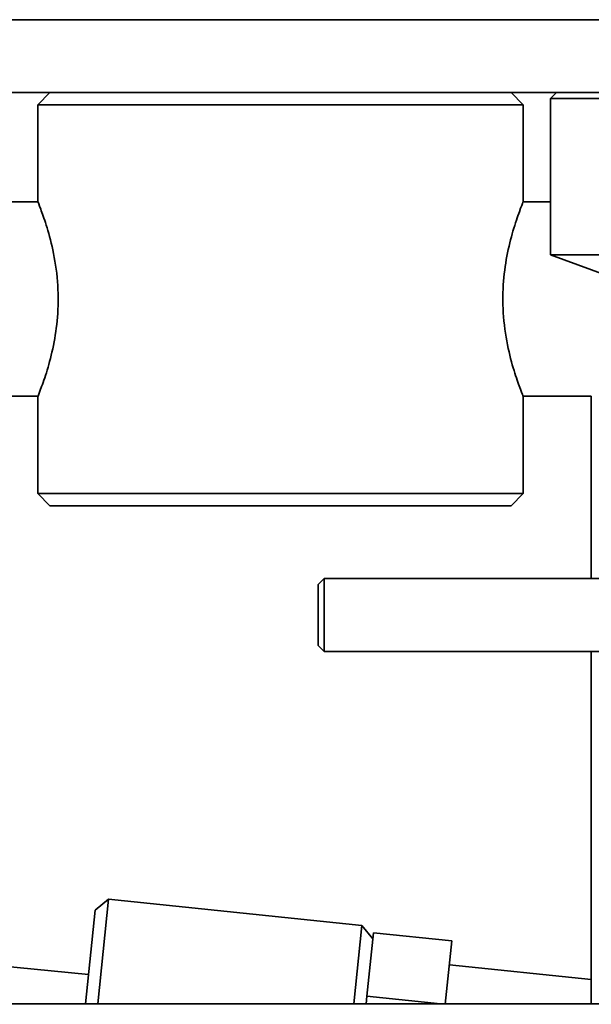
# Model space of a CAD drawing. Header units: millimetres. Extents: x 0 to 864, y 0 to 559.
# Tile 39 of 83: x 437 to 449, y 207 to 227. Entities that reach past the tile are written whole.
import ezdxf

# ---------------------------------------------------------------- set-up
doc = ezdxf.new("R2010")
doc.units = ezdxf.units.MM

msp = doc.modelspace()

# ---------------------------------------------------------------- linework, layer by layer
at = {"color": 7, "linetype": 'Continuous', "lineweight": 35}
for p, q in [((449.6428, 227.2766), (397.734, 227.2766)), ((449.6428, 225.7766), (397.734, 225.7766)), ((437.859, 225.7766), (437.609, 225.5266)), ((447.609, 225.5266), (447.359, 225.7766)), ((448.2965, 225.7766), (448.1715, 225.6516)), ((437.609, 225.5266), (437.609, 223.5266)), ((437.609, 225.5266), (447.609, 225.5266)), ((447.609, 223.5328), (447.609, 225.5266)), ((448.1715, 225.6516), (448.1715, 222.4361)), ((451.9215, 225.6516), (448.1715, 225.6516)), ((437.6115, 223.5266), (419.484, 223.5266)), ((448.1715, 223.5266), (447.6065, 223.5266)), ((448.1715, 222.4361), (449.2965, 222.0266)), ((448.1715, 222.4361), (451.9215, 222.4361)), ((419.484, 219.5266), (437.609, 219.5266)), ((437.609, 219.5266), (437.609, 217.5266)), ((447.6065, 219.5266), (449.0109, 219.5266)), ((447.609, 217.5266), (447.609, 219.5266)), ((449.0109, 219.5266), (449.0109, 215.7766)), ((437.609, 217.5266), (437.859, 217.2766)), ((437.609, 217.5266), (447.609, 217.5266)), ((447.359, 217.2766), (447.609, 217.5266)), ((437.859, 217.2766), (447.359, 217.2766)), ((443.5109, 215.7766), (443.3859, 215.6516)), ((450.8859, 215.7766), (443.5109, 215.7766)), ((443.5109, 215.7766), (443.5109, 214.2766)), ((443.3859, 214.4016), (443.3859, 215.6516)), ((443.3859, 214.4016), (443.5109, 214.2766)), ((443.5109, 214.2766), (450.8859, 214.2766)), ((449.0109, 214.2766), (449.0109, 207.0266)), ((439.0638, 209.1782), (438.7895, 208.9551)), ((438.8422, 207.0266), (439.0638, 209.1782)), ((444.2861, 208.6404), (439.0638, 209.1782)), ((438.5908, 207.0266), (438.7895, 208.9551)), ((444.1199, 207.0266), (444.2861, 208.6404)), ((444.5092, 208.3661), (444.2861, 208.6404)), ((444.3874, 207.183), (444.522, 208.4904)), ((446.1385, 208.3239), (444.522, 208.4904)), ((446.1385, 208.3239), (446.0038, 207.0165)), ((438.6529, 207.6289), (432.5707, 208.2205)), ((449.0109, 207.5255), (446.0872, 207.8266)), ((444.3713, 207.0266), (444.3874, 207.183)), ((444.3874, 207.183), (445.9058, 207.0266)), ((452.7307, 207.0266), (402.1359, 207.0266))]:
    msp.add_line(p, q, dxfattribs=at)
for points, knots in [([(437.6185, 219.5442), (437.616, 219.5378), (437.6056, 219.5118), (437.682, 219.7022), (437.8156, 220.0885), (437.9519, 220.6219), (438.0352, 221.2382), (438.0298, 221.9123), (437.9274, 222.5546), (437.7806, 223.0721), (437.6631, 223.3986), (437.6024, 223.5497), (437.6145, 223.5189), (437.617, 223.5127)], [0, 0, 0, 0, 0.03570373, 0.14489403, 0.25417537, 0.35591577, 0.45362702, 0.55722213, 0.66763965, 0.7750825, 0.87586291, 0.97509179, 1, 1, 1, 1]), ([(447.609, 223.5328), (447.608, 223.5302), (447.6037, 223.5195), (447.5393, 223.3592), (447.4016, 222.9626), (447.2663, 222.4318), (447.1828, 221.8149), (447.1882, 221.141), (447.2907, 220.4986), (447.4374, 219.9811), (447.5549, 219.6546), (447.6157, 219.5035), (447.6035, 219.5343), (447.601, 219.5405)], [0, 0, 0, 0, 0.03574803, 0.14493331, 0.25420964, 0.35594537, 0.45365212, 0.55724248, 0.66765492, 0.77509283, 0.87586861, 0.97509293, 1, 1, 1, 1])]:
    msp.add_open_spline(points, degree=3, knots=knots, dxfattribs=at)

doc.saveas('drawing.dxf')
